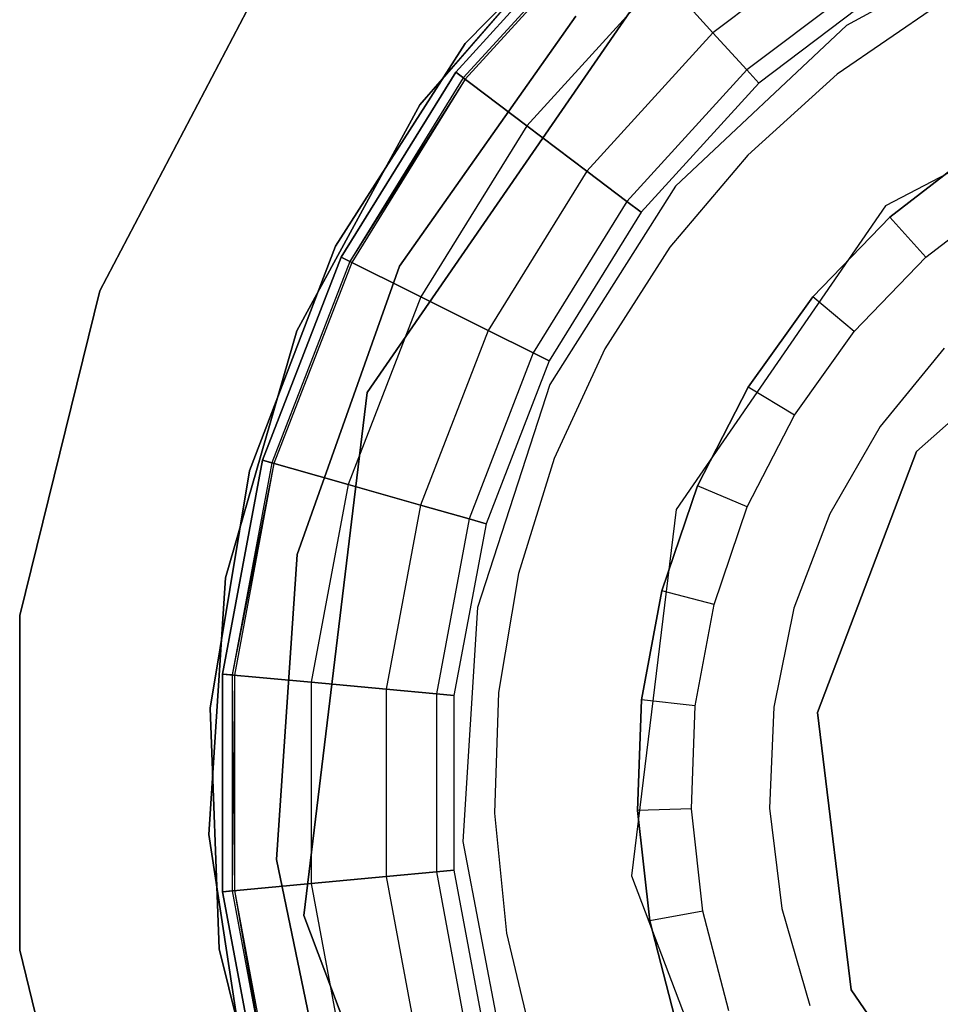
# Model space of a CAD drawing. Extents: x 0.3 to 7.1, y -3.38 to 3.38.
# Tile 205 of 256: x 3.07 to 3.49, y -0.1 to 0.35. Entities that reach past the tile are written whole.
import ezdxf

# ---------------------------------------------------------------- set-up
doc = ezdxf.new("R2010")
doc.units = 0
doc.header["$LTSCALE"] = 2.54
doc.layers.get('0').update_dxf_attribs({"linetype": 'CONTINUOUS'})

# ---------------------------------------------------------------- blocks, each defined once
blk = doc.blocks.new('SINGLES_AVVSTL_STL')
at = {"color": 0}
for p, q in [((3.27331, 0.33568, 54.83894), (3.34954, 0.41396, 54.83894)), ((3.34954, 0.41396, 54.63894), (3.27331, 0.33568, 54.63894)), ((3.34954, 0.41396, 54.63894), (3.27331, 0.33568, 54.63894)), ((3.27331, 0.33568, 54.83894), (3.34954, 0.41396, 54.83894)), ((3.27331, 0.33568, 20.47364), (3.34954, 0.41396, 20.47364)), ((3.34954, 0.41396, 20.27364), (3.27331, 0.33568, 20.27364)), ((3.34954, 0.41396, 20.27364), (3.27331, 0.33568, 20.27364)), ((3.27331, 0.33568, 20.47364), (3.34954, 0.41396, 20.47364)), ((3.25266, 0.30788, 61.72336), (3.32922, 0.39605, 61.72336)), ((3.32922, 0.39605, 61.52336), (3.25266, 0.30788, 61.52336)), ((3.32922, 0.39605, 61.52336), (3.25266, 0.30788, 61.52336)), ((3.25266, 0.30788, 61.72336), (3.32922, 0.39605, 61.72336)), ((3.26896, 0.32271, 164.4), (3.33553, 0.39574, 164.4)), ((3.33553, 0.39574, 164.3), (3.26896, 0.32271, 164.3)), ((3.26896, 0.32271, 164.511), (3.33553, 0.39574, 164.511)), ((3.33553, 0.39574, 164.3), (3.26896, 0.32271, 164.3)), ((3.26896, 0.32271, 164.511), (3.33553, 0.39574, 164.511)), ((3.33553, 0.39574, 164.411), (3.26896, 0.32271, 164.411)), ((3.33553, 0.39574, 164.411), (3.26896, 0.32271, 164.411)), ((3.26896, 0.32271, 164.4), (3.33553, 0.39574, 164.4)), ((3.53985, 0.39516, 61.88777), (3.44649, 0.34384, 61.88777)), ((3.53985, 0.39516, 61.96777), (3.44649, 0.34384, 61.96777)), ((3.53985, 0.39516, 61.88777), (3.44649, 0.34384, 61.88777)), ((3.53985, 0.39516, 61.96777), (3.44649, 0.34384, 61.96777)), ((3.33843, 0.39256, 164.40894), (3.27239, 0.32012, 164.40894)), ((3.33843, 0.39256, 164.40894), (3.27239, 0.32012, 164.40894)), ((3.33915, 0.39178, 164.40427), (3.27324, 0.31948, 164.40427)), ((3.33915, 0.39178, 164.40427), (3.27324, 0.31948, 164.40427)), ((3.45367, 0.39187, 164.3309), (3.38579, 0.34061, 164.3309)), ((3.45367, 0.39187, 164.3309), (3.38579, 0.34061, 164.3309)), ((3.45367, 0.39187, 164.4801), (3.38579, 0.34061, 164.4801)), ((3.45367, 0.39187, 164.4801), (3.38579, 0.34061, 164.4801)), ((3.36474, 0.37426, 11.22336), (3.22879, 0.1773, 11.22336)), ((3.22879, 0.1773, 61.72336), (3.36474, 0.37426, 61.72336)), ((3.36474, 0.37426, 11.22336), (3.22879, 0.1773, 11.22336)), ((3.22879, 0.1773, 61.72336), (3.36474, 0.37426, 61.72336)), ((3.4657, 0.37242, 164.36512), (3.4012, 0.32371, 164.36512)), ((3.4657, 0.37242, 164.36512), (3.4012, 0.32371, 164.36512)), ((3.4657, 0.37242, 164.44587), (3.4012, 0.32371, 164.44587)), ((3.4657, 0.37242, 164.44587), (3.4012, 0.32371, 164.44587)), ((3.36273, 0.36591, 164.30803), (3.30118, 0.29838, 164.30803)), ((3.36273, 0.36591, 164.30803), (3.30118, 0.29838, 164.30803)), ((3.36273, 0.36591, 164.50297), (3.30118, 0.29838, 164.50297)), ((3.36273, 0.36591, 164.50297), (3.30118, 0.29838, 164.50297)), ((3.38579, 0.34061, 164.3309), (3.36273, 0.36591, 164.30803)), ((3.38579, 0.34061, 164.3309), (3.36273, 0.36591, 164.30803)), ((3.36273, 0.36591, 164.50297), (3.38579, 0.34061, 164.4801)), ((3.36273, 0.36591, 164.50297), (3.38579, 0.34061, 164.4801)), ((3.46993, 0.3656, 164.40551), (3.40661, 0.31778, 164.40551)), ((3.46993, 0.3656, 164.40551), (3.40661, 0.31778, 164.40551)), ((3.17782, 0.35788, 164.411), (3.10724, 0.2234, 164.411)), ((3.10724, 0.2234, 164.511), (3.17782, 0.35788, 164.511)), ((3.10724, 0.2234, 164.511), (3.17782, 0.35788, 164.511)), ((3.17782, 0.35788, 164.411), (3.10724, 0.2234, 164.411)), ((3.48736, 0.35276, 61.92863), (3.4422, 0.32177, 61.92863)), ((3.48736, 0.35276, 61.92863), (3.4422, 0.32177, 61.92863)), ((3.48736, 0.35276, 61.78864), (3.4422, 0.32177, 61.78864)), ((3.48736, 0.35276, 61.78864), (3.4422, 0.32177, 61.78864)), ((3.24348, 0.23463, 18.5), (3.32357, 0.3481, 18.5)), ((3.32357, 0.3481, 18.35), (3.24348, 0.23463, 18.35)), ((3.32357, 0.3481, 18.35), (3.24348, 0.23463, 18.35)), ((3.24348, 0.23463, 18.5), (3.32357, 0.3481, 18.5)), ((3.38579, 0.34061, 164.3309), (3.32849, 0.27776, 164.3309)), ((3.38579, 0.34061, 164.3309), (3.32849, 0.27776, 164.3309)), ((3.38579, 0.34061, 164.4801), (3.32849, 0.27776, 164.4801)), ((3.38579, 0.34061, 164.4801), (3.32849, 0.27776, 164.4801)), ((3.44649, 0.34384, 61.88777), (3.36883, 0.27091, 61.88777)), ((3.44649, 0.34384, 61.96777), (3.36883, 0.27091, 61.96777)), ((3.44649, 0.34384, 61.88777), (3.36883, 0.27091, 61.88777)), ((3.44649, 0.34384, 61.96777), (3.36883, 0.27091, 61.96777)), ((3.4012, 0.32371, 164.36512), (3.38579, 0.34061, 164.3309)), ((3.4012, 0.32371, 164.36512), (3.38579, 0.34061, 164.3309)), ((3.38579, 0.34061, 164.4801), (3.4012, 0.32371, 164.44587)), ((3.38579, 0.34061, 164.4801), (3.4012, 0.32371, 164.44587)), ((3.44649, 0.34384, 61.96777), (3.44649, 0.34384, 61.88777)), ((3.44649, 0.34384, 61.96777), (3.44649, 0.34384, 61.88777)), ((3.61254, 0.33983, 11.22336), (3.46421, 0.26198, 11.22336)), ((3.61254, 0.33983, 61.72336), (3.46421, 0.26198, 61.72336)), ((3.61254, 0.33983, 11.22336), (3.46421, 0.26198, 11.22336)), ((3.61254, 0.33983, 61.72336), (3.46421, 0.26198, 61.72336)), ((3.2144, 0.24367, 54.83894), (3.27331, 0.33568, 54.83894)), ((3.27331, 0.33568, 54.63894), (3.2144, 0.24367, 54.63894)), ((3.27331, 0.33568, 54.63894), (3.2144, 0.24367, 54.63894)), ((3.2144, 0.24367, 54.83894), (3.27331, 0.33568, 54.83894)), ((3.2144, 0.24366, 20.47364), (3.27331, 0.33568, 20.47364)), ((3.27331, 0.33568, 20.27364), (3.2144, 0.24366, 20.27364)), ((3.27331, 0.33568, 20.27364), (3.2144, 0.24366, 20.27364)), ((3.2144, 0.24366, 20.47364), (3.27331, 0.33568, 20.47364)), ((3.27331, 0.33568, 54.63894), (3.27331, 0.33568, 54.83894)), ((3.27331, 0.33568, 54.63894), (3.27331, 0.33568, 54.83894)), ((3.27331, 0.33568, 20.27364), (3.27331, 0.33568, 20.47364)), ((3.27331, 0.33568, 20.27364), (3.27331, 0.33568, 20.47364)), ((3.21694, 0.2387, 164.4), (3.26896, 0.32271, 164.4)), ((3.26896, 0.32271, 164.3), (3.21694, 0.2387, 164.3)), ((3.21694, 0.2387, 164.511), (3.26896, 0.32271, 164.511)), ((3.26896, 0.32271, 164.3), (3.21694, 0.2387, 164.3)), ((3.21694, 0.2387, 164.511), (3.26896, 0.32271, 164.511)), ((3.26896, 0.32271, 164.411), (3.21694, 0.2387, 164.411)), ((3.26896, 0.32271, 164.411), (3.21694, 0.2387, 164.411)), ((3.21694, 0.2387, 164.4), (3.26896, 0.32271, 164.4)), ((3.30118, 0.29838, 164.30803), (3.26896, 0.32271, 164.3)), ((3.30118, 0.29838, 164.30803), (3.26896, 0.32271, 164.3)), ((3.26896, 0.32271, 164.511), (3.30118, 0.29838, 164.50297)), ((3.26896, 0.32271, 164.511), (3.30118, 0.29838, 164.50297)), ((3.27239, 0.32012, 164.40894), (3.26896, 0.32271, 164.411)), ((3.27239, 0.32012, 164.40894), (3.26896, 0.32271, 164.411)), ((3.26896, 0.32271, 164.4), (3.27324, 0.31948, 164.40427)), ((3.26896, 0.32271, 164.4), (3.27324, 0.31948, 164.40427)), ((3.4012, 0.32371, 164.36512), (3.34674, 0.26398, 164.36512)), ((3.4012, 0.32371, 164.36512), (3.34674, 0.26398, 164.36512)), ((3.4012, 0.32371, 164.44587), (3.34674, 0.26398, 164.44587)), ((3.4012, 0.32371, 164.44587), (3.34674, 0.26398, 164.44587)), ((3.40661, 0.31778, 164.40551), (3.4012, 0.32371, 164.36512)), ((3.40661, 0.31778, 164.40551), (3.4012, 0.32371, 164.36512)), ((3.4012, 0.32371, 164.44587), (3.40661, 0.31778, 164.40551)), ((3.4012, 0.32371, 164.44587), (3.40661, 0.31778, 164.40551)), ((3.27239, 0.32012, 164.40894), (3.22079, 0.23678, 164.40894)), ((3.27324, 0.31948, 164.40427), (3.22079, 0.23678, 164.40894)), ((3.27324, 0.31948, 164.40427), (3.22174, 0.23631, 164.40427)), ((3.27324, 0.31948, 164.40427), (3.22174, 0.23631, 164.40427)), ((3.27324, 0.31948, 164.40427), (3.27239, 0.32012, 164.40894)), ((3.40661, 0.31778, 164.40551), (3.35315, 0.25914, 164.40551)), ((3.40661, 0.31778, 164.40551), (3.35315, 0.25914, 164.40551)), ((3.4422, 0.32177, 61.92863), (3.40158, 0.28503, 61.92863)), ((3.4422, 0.32177, 61.92863), (3.40158, 0.28503, 61.92863)), ((3.4422, 0.32177, 61.78864), (3.40158, 0.28503, 61.78864)), ((3.4422, 0.32177, 61.78864), (3.40158, 0.28503, 61.78864)), ((3.4422, 0.32177, 61.92863), (3.4422, 0.32177, 61.78864)), ((3.4422, 0.32177, 61.92863), (3.4422, 0.32177, 61.78864)), ((3.19685, 0.20531, 61.72336), (3.25266, 0.30788, 61.72336)), ((3.25266, 0.30788, 61.52336), (3.19685, 0.20531, 61.52336)), ((3.25266, 0.30788, 61.52336), (3.19685, 0.20531, 61.52336)), ((3.19685, 0.20531, 61.72336), (3.25266, 0.30788, 61.72336)), ((3.25266, 0.30788, 61.52336), (3.25266, 0.30788, 61.72336)), ((3.25266, 0.30788, 61.52336), (3.25266, 0.30788, 61.72336)), ((3.30118, 0.29838, 164.30803), (3.25308, 0.2207, 164.30803)), ((3.30118, 0.29838, 164.30803), (3.25308, 0.2207, 164.30803)), ((3.30118, 0.29838, 164.50297), (3.25308, 0.2207, 164.50297)), ((3.30118, 0.29838, 164.50297), (3.25308, 0.2207, 164.50297)), ((3.32849, 0.27776, 164.3309), (3.30118, 0.29838, 164.30803)), ((3.32849, 0.27776, 164.3309), (3.30118, 0.29838, 164.30803)), ((3.30118, 0.29838, 164.50297), (3.32849, 0.27776, 164.4801)), ((3.30118, 0.29838, 164.50297), (3.32849, 0.27776, 164.4801)), ((3.50594, 0.28773, 61.30864), (3.46607, 0.25695, 61.30864)), ((3.46607, 0.25695, 61.78864), (3.50594, 0.28773, 61.78864)), ((3.46607, 0.25695, 61.78864), (3.50594, 0.28773, 61.78864)), ((3.50594, 0.28773, 61.30864), (3.46607, 0.25695, 61.30864)), ((3.40158, 0.28503, 61.92863), (3.36622, 0.2432, 61.92863)), ((3.40158, 0.28503, 61.92863), (3.36622, 0.2432, 61.92863)), ((3.40158, 0.28503, 61.78864), (3.36622, 0.2432, 61.78864)), ((3.40158, 0.28503, 61.78864), (3.36622, 0.2432, 61.78864)), ((3.40158, 0.28503, 61.92863), (3.40158, 0.28503, 61.78864)), ((3.40158, 0.28503, 61.92863), (3.40158, 0.28503, 61.78864)), ((3.32849, 0.27776, 164.3309), (3.28372, 0.20544, 164.3309)), ((3.32849, 0.27776, 164.3309), (3.28372, 0.20544, 164.3309)), ((3.32849, 0.27776, 164.4801), (3.28372, 0.20544, 164.4801)), ((3.32849, 0.27776, 164.4801), (3.28372, 0.20544, 164.4801)), ((3.34674, 0.26398, 164.36512), (3.32849, 0.27776, 164.3309)), ((3.34674, 0.26398, 164.36512), (3.32849, 0.27776, 164.3309)), ((3.32849, 0.27776, 164.4801), (3.34674, 0.26398, 164.44587)), ((3.32849, 0.27776, 164.4801), (3.34674, 0.26398, 164.44587)), ((3.36883, 0.27091, 61.88777), (3.31175, 0.18096, 61.88777)), ((3.36883, 0.27091, 61.96777), (3.31175, 0.18096, 61.96777)), ((3.36883, 0.27091, 61.88777), (3.31175, 0.18096, 61.88777)), ((3.36883, 0.27091, 61.96777), (3.31175, 0.18096, 61.96777)), ((3.36883, 0.27091, 61.96777), (3.36883, 0.27091, 61.88777)), ((3.36883, 0.27091, 61.96777), (3.36883, 0.27091, 61.88777)), ((3.34674, 0.26398, 164.36512), (3.30419, 0.19525, 164.36512)), ((3.34674, 0.26398, 164.36512), (3.30419, 0.19525, 164.36512)), ((3.34674, 0.26398, 164.44587), (3.30419, 0.19525, 164.44587)), ((3.34674, 0.26398, 164.44587), (3.30419, 0.19525, 164.44587)), ((3.35315, 0.25914, 164.40551), (3.34674, 0.26398, 164.36512)), ((3.35315, 0.25914, 164.40551), (3.34674, 0.26398, 164.36512)), ((3.34674, 0.26398, 164.44587), (3.35315, 0.25914, 164.40551)), ((3.34674, 0.26398, 164.44587), (3.35315, 0.25914, 164.40551)), ((3.48246, 0.23866, 61.10864), (3.51949, 0.26725, 61.10864)), ((3.48246, 0.23866, 61.10864), (3.51949, 0.26725, 61.10864)), ((3.46421, 0.26198, 11.22336), (3.36904, 0.12411, 11.22336)), ((3.46421, 0.26198, 61.72336), (3.36904, 0.12411, 61.72336)), ((3.46421, 0.26198, 11.22336), (3.36904, 0.12411, 11.22336)), ((3.46421, 0.26198, 61.72336), (3.36904, 0.12411, 61.72336)), ((3.46421, 0.26198, 61.72336), (3.46421, 0.26198, 11.22336)), ((3.46421, 0.26198, 61.72336), (3.46421, 0.26198, 11.22336)), ((3.35315, 0.25914, 164.40551), (3.31138, 0.19167, 164.40551)), ((3.35315, 0.25914, 164.40551), (3.31138, 0.19167, 164.40551)), ((3.46607, 0.25695, 61.30864), (3.43111, 0.22069, 61.30864)), ((3.43111, 0.22069, 61.78864), (3.46607, 0.25695, 61.78864)), ((3.43111, 0.22069, 61.78864), (3.46607, 0.25695, 61.78864)), ((3.46607, 0.25695, 61.30864), (3.43111, 0.22069, 61.30864)), ((3.46607, 0.25695, 61.30864), (3.46607, 0.25695, 61.78864)), ((3.46607, 0.25695, 61.30864), (3.46607, 0.25695, 61.78864)), ((3.48246, 0.23866, 61.10864), (3.46607, 0.25695, 61.30864)), ((3.48246, 0.23866, 61.10864), (3.46607, 0.25695, 61.30864)), ((3.17521, 0.14167, 54.83894), (3.2144, 0.24367, 54.83894)), ((3.2144, 0.24367, 54.63894), (3.17521, 0.14167, 54.63894)), ((3.2144, 0.24367, 54.63894), (3.17521, 0.14167, 54.63894)), ((3.17521, 0.14167, 54.83894), (3.2144, 0.24367, 54.83894)), ((3.17521, 0.14167, 20.47364), (3.2144, 0.24366, 20.47364)), ((3.2144, 0.24366, 20.27364), (3.17521, 0.14167, 20.27364)), ((3.2144, 0.24366, 20.27364), (3.17521, 0.14167, 20.27364)), ((3.17521, 0.14167, 20.47364), (3.2144, 0.24366, 20.47364)), ((3.2144, 0.24367, 54.63894), (3.2144, 0.24367, 54.83894)), ((3.2144, 0.24367, 54.63894), (3.2144, 0.24367, 54.83894)), ((3.2144, 0.24366, 20.27364), (3.2144, 0.24366, 20.47364)), ((3.2144, 0.24366, 20.27364), (3.2144, 0.24366, 20.47364)), ((3.36622, 0.2432, 61.92863), (3.33675, 0.19704, 61.92863)), ((3.36622, 0.2432, 61.92863), (3.33675, 0.19704, 61.92863)), ((3.36622, 0.2432, 61.78864), (3.33675, 0.19704, 61.78864)), ((3.36622, 0.2432, 61.78864), (3.33675, 0.19704, 61.78864)), ((3.36622, 0.2432, 61.92863), (3.36622, 0.2432, 61.78864)), ((3.36622, 0.2432, 61.92863), (3.36622, 0.2432, 61.78864)), ((3.18124, 0.14655, 164.4), (3.21694, 0.2387, 164.4)), ((3.21694, 0.2387, 164.3), (3.18124, 0.14655, 164.3)), ((3.18124, 0.14655, 164.511), (3.21694, 0.2387, 164.511)), ((3.21694, 0.2387, 164.3), (3.18124, 0.14655, 164.3)), ((3.18124, 0.14655, 164.511), (3.21694, 0.2387, 164.511)), ((3.21694, 0.2387, 164.411), (3.18124, 0.14655, 164.411)), ((3.21694, 0.2387, 164.411), (3.18124, 0.14655, 164.411)), ((3.18124, 0.14655, 164.4), (3.21694, 0.2387, 164.4)), ((3.25308, 0.2207, 164.30803), (3.21694, 0.2387, 164.3)), ((3.25308, 0.2207, 164.30803), (3.21694, 0.2387, 164.3)), ((3.21694, 0.2387, 164.511), (3.25308, 0.2207, 164.50297)), ((3.21694, 0.2387, 164.511), (3.25308, 0.2207, 164.50297)), ((3.22079, 0.23678, 164.40894), (3.21694, 0.2387, 164.411)), ((3.22079, 0.23678, 164.40894), (3.21694, 0.2387, 164.411)), ((3.21694, 0.2387, 164.4), (3.22174, 0.23631, 164.40427)), ((3.21694, 0.2387, 164.4), (3.22174, 0.23631, 164.40427)), ((3.44999, 0.20498, 61.10864), (3.48246, 0.23866, 61.10864)), ((3.44999, 0.20498, 61.10864), (3.48246, 0.23866, 61.10864)), ((3.22079, 0.23678, 164.40894), (3.18538, 0.14537, 164.40894)), ((3.22079, 0.23678, 164.40894), (3.18538, 0.14537, 164.40894)), ((3.22174, 0.23631, 164.40427), (3.1864, 0.14508, 164.40427)), ((3.22174, 0.23631, 164.40427), (3.1864, 0.14508, 164.40427)), ((3.19697, 0.10376, 18.5), (3.24348, 0.23463, 18.5)), ((3.24348, 0.23463, 18.35), (3.19697, 0.10376, 18.35)), ((3.24348, 0.23463, 18.35), (3.19697, 0.10376, 18.35)), ((3.19697, 0.10376, 18.5), (3.24348, 0.23463, 18.5)), ((3.22174, 0.23631, 164.40427), (3.22079, 0.23678, 164.40894)), ((3.22174, 0.23631, 164.40427), (3.22079, 0.23678, 164.40894)), ((3.24348, 0.23463, 18.35), (3.24348, 0.23463, 18.5)), ((3.24348, 0.23463, 18.35), (3.24348, 0.23463, 18.5)), ((3.47821, 0.15054, 168.97178), (3.57315, 0.23465, 168.97178)), ((3.57315, 0.23465, 43.87177), (3.47821, 0.15054, 43.87177)), ((3.47821, 0.15054, 168.97178), (3.57315, 0.23465, 168.97178)), ((3.57315, 0.23465, 43.87177), (3.47821, 0.15054, 43.87177)), ((3.10724, 0.2234, 164.411), (3.07089, 0.07594, 164.411)), ((3.07089, 0.07594, 164.511), (3.10724, 0.2234, 164.511)), ((3.07089, 0.07594, 164.511), (3.10724, 0.2234, 164.511)), ((3.10724, 0.2234, 164.411), (3.07089, 0.07594, 164.411)), ((3.10724, 0.2234, 164.411), (3.10724, 0.2234, 164.511)), ((3.10724, 0.2234, 164.411), (3.10724, 0.2234, 164.511)), ((3.25308, 0.2207, 164.30803), (3.22007, 0.1355, 164.30803)), ((3.25308, 0.2207, 164.30803), (3.22007, 0.1355, 164.30803)), ((3.25308, 0.2207, 164.50297), (3.22007, 0.1355, 164.50297)), ((3.25308, 0.2207, 164.50297), (3.22007, 0.1355, 164.50297)), ((3.28372, 0.20544, 164.3309), (3.25308, 0.2207, 164.30803)), ((3.28372, 0.20544, 164.3309), (3.25308, 0.2207, 164.30803)), ((3.25308, 0.2207, 164.50297), (3.28372, 0.20544, 164.4801)), ((3.25308, 0.2207, 164.50297), (3.28372, 0.20544, 164.4801)), ((3.43111, 0.22069, 61.30864), (3.40181, 0.17972, 61.30864)), ((3.40181, 0.17972, 61.78864), (3.43111, 0.22069, 61.78864)), ((3.40181, 0.17972, 61.78864), (3.43111, 0.22069, 61.78864)), ((3.43111, 0.22069, 61.30864), (3.40181, 0.17972, 61.30864)), ((3.43111, 0.22069, 61.30864), (3.43111, 0.22069, 61.78864)), ((3.43111, 0.22069, 61.30864), (3.43111, 0.22069, 61.78864)), ((3.44999, 0.20498, 61.10864), (3.43111, 0.22069, 61.30864)), ((3.44999, 0.20498, 61.10864), (3.43111, 0.22069, 61.30864)), ((3.16439, 0.09314, 61.72336), (3.19685, 0.20531, 61.72336)), ((3.19685, 0.20531, 61.52336), (3.16439, 0.09314, 61.52336)), ((3.19685, 0.20531, 61.52336), (3.16439, 0.09314, 61.52336)), ((3.16439, 0.09314, 61.72336), (3.19685, 0.20531, 61.72336)), ((3.19685, 0.20531, 61.52336), (3.19685, 0.20531, 61.72336)), ((3.19685, 0.20531, 61.52336), (3.19685, 0.20531, 61.72336)), ((3.28372, 0.20544, 164.3309), (3.25299, 0.12613, 164.3309)), ((3.28372, 0.20544, 164.3309), (3.25299, 0.12613, 164.3309)), ((3.28372, 0.20544, 164.4801), (3.25299, 0.12613, 164.4801)), ((3.28372, 0.20544, 164.4801), (3.25299, 0.12613, 164.4801)), ((3.30419, 0.19525, 164.36512), (3.28372, 0.20544, 164.3309)), ((3.30419, 0.19525, 164.36512), (3.28372, 0.20544, 164.3309)), ((3.28372, 0.20544, 164.4801), (3.30419, 0.19525, 164.44587)), ((3.28372, 0.20544, 164.4801), (3.30419, 0.19525, 164.44587)), ((3.42277, 0.16693, 61.10864), (3.44999, 0.20498, 61.10864)), ((3.42277, 0.16693, 61.10864), (3.44999, 0.20498, 61.10864)), ((3.33675, 0.19704, 61.92863), (3.31369, 0.14736, 61.92863)), ((3.33675, 0.19704, 61.92863), (3.31369, 0.14736, 61.92863)), ((3.33675, 0.19704, 61.78864), (3.31369, 0.14736, 61.78864)), ((3.33675, 0.19704, 61.78864), (3.31369, 0.14736, 61.78864)), ((3.33675, 0.19704, 61.92863), (3.33675, 0.19704, 61.78864)), ((3.33675, 0.19704, 61.92863), (3.33675, 0.19704, 61.78864)), ((3.49076, 0.19743, 61.10864), (3.46175, 0.1619, 61.10864)), ((3.49076, 0.19743, 61.10864), (3.46175, 0.1619, 61.10864)), ((3.49076, 0.19743, 61.92863), (3.46175, 0.1619, 61.92863)), ((3.49076, 0.19743, 61.92863), (3.46175, 0.1619, 61.92863)), ((3.30419, 0.19525, 164.36512), (3.27499, 0.11988, 164.36512)), ((3.30419, 0.19525, 164.36512), (3.27499, 0.11988, 164.36512)), ((3.30419, 0.19525, 164.44587), (3.27499, 0.11988, 164.44587)), ((3.30419, 0.19525, 164.44587), (3.27499, 0.11988, 164.44587)), ((3.31138, 0.19167, 164.40551), (3.30419, 0.19525, 164.36512)), ((3.31138, 0.19167, 164.40551), (3.30419, 0.19525, 164.36512)), ((3.30419, 0.19525, 164.44587), (3.31138, 0.19167, 164.40551)), ((3.30419, 0.19525, 164.44587), (3.31138, 0.19167, 164.40551)), ((3.31138, 0.19167, 164.40551), (3.28271, 0.11768, 164.40551)), ((3.31138, 0.19167, 164.40551), (3.28271, 0.11768, 164.40551)), ((3.31175, 0.18096, 61.88777), (3.27883, 0.07964, 61.88777)), ((3.31175, 0.18096, 61.96777), (3.27883, 0.07964, 61.96777)), ((3.31175, 0.18096, 61.88777), (3.27883, 0.07964, 61.88777)), ((3.31175, 0.18096, 61.96777), (3.27883, 0.07964, 61.96777)), ((3.31175, 0.18096, 61.96777), (3.31175, 0.18096, 61.88777)), ((3.31175, 0.18096, 61.96777), (3.31175, 0.18096, 61.88777)), ((3.40181, 0.17972, 61.30864), (3.37878, 0.13493, 61.30864)), ((3.37878, 0.13493, 61.78864), (3.40181, 0.17972, 61.78864)), ((3.37878, 0.13493, 61.78864), (3.40181, 0.17972, 61.78864)), ((3.40181, 0.17972, 61.30864), (3.37878, 0.13493, 61.30864)), ((3.40181, 0.17972, 61.30864), (3.40181, 0.17972, 61.78864)), ((3.40181, 0.17972, 61.30864), (3.40181, 0.17972, 61.78864)), ((3.42277, 0.16693, 61.10864), (3.40181, 0.17972, 61.30864)), ((3.42277, 0.16693, 61.10864), (3.40181, 0.17972, 61.30864)), ((3.22879, 0.1773, 11.22336), (3.19994, -0.06027, 11.22336)), ((3.19994, -0.06027, 61.72336), (3.22879, 0.1773, 61.72336)), ((3.22879, 0.1773, 11.22336), (3.19994, -0.06027, 11.22336)), ((3.19994, -0.06027, 61.72336), (3.22879, 0.1773, 61.72336)), ((3.22879, 0.1773, 11.22336), (3.22879, 0.1773, 61.72336)), ((3.22879, 0.1773, 11.22336), (3.22879, 0.1773, 61.72336)), ((3.40138, 0.12533, 61.10864), (3.42277, 0.16693, 61.10864)), ((3.40138, 0.12533, 61.10864), (3.42277, 0.16693, 61.10864)), ((3.46175, 0.1619, 61.10864), (3.43881, 0.12218, 61.10864)), ((3.46175, 0.1619, 61.10864), (3.43881, 0.12218, 61.10864)), ((3.46175, 0.1619, 61.92863), (3.43881, 0.12218, 61.92863)), ((3.46175, 0.1619, 61.92863), (3.43881, 0.12218, 61.92863)), ((3.46175, 0.1619, 61.10864), (3.46175, 0.1619, 61.92863)), ((3.46175, 0.1619, 61.10864), (3.46175, 0.1619, 61.92863)), ((3.43323, 0.03195, 168.97178), (3.47821, 0.15054, 168.97178)), ((3.47821, 0.15054, 43.87177), (3.43323, 0.03195, 43.87177)), ((3.43323, 0.03195, 168.97178), (3.47821, 0.15054, 168.97178)), ((3.47821, 0.15054, 43.87177), (3.43323, 0.03195, 43.87177)), ((3.47821, 0.15054, 168.97178), (3.47821, 0.15054, 43.87177)), ((3.47821, 0.15054, 168.97178), (3.47821, 0.15054, 43.87177)), ((3.16308, 0.04941, 164.4), (3.18124, 0.14655, 164.4)), ((3.18124, 0.14655, 164.3), (3.16308, 0.04941, 164.3)), ((3.16308, 0.04941, 164.511), (3.18124, 0.14655, 164.511)), ((3.18124, 0.14655, 164.3), (3.16308, 0.04941, 164.3)), ((3.16308, 0.04941, 164.511), (3.18124, 0.14655, 164.511)), ((3.18124, 0.14655, 164.411), (3.16308, 0.04941, 164.411)), ((3.18124, 0.14655, 164.411), (3.16308, 0.04941, 164.411)), ((3.16308, 0.04941, 164.4), (3.18124, 0.14655, 164.4)), ((3.18538, 0.14537, 164.40894), (3.16736, 0.04902, 164.40894)), ((3.1864, 0.14508, 164.40427), (3.16736, 0.04902, 164.40894)), ((3.1864, 0.14508, 164.40427), (3.16842, 0.04892, 164.40427)), ((3.1864, 0.14508, 164.40427), (3.16842, 0.04892, 164.40427)), ((3.22007, 0.1355, 164.30803), (3.18124, 0.14655, 164.3)), ((3.22007, 0.1355, 164.30803), (3.18124, 0.14655, 164.3)), ((3.18124, 0.14655, 164.511), (3.22007, 0.1355, 164.50297)), ((3.18124, 0.14655, 164.511), (3.22007, 0.1355, 164.50297)), ((3.18538, 0.14537, 164.40894), (3.18124, 0.14655, 164.411)), ((3.18538, 0.14537, 164.40894), (3.18124, 0.14655, 164.411)), ((3.18124, 0.14655, 164.4), (3.1864, 0.14508, 164.40427)), ((3.18124, 0.14655, 164.4), (3.1864, 0.14508, 164.40427)), ((3.1864, 0.14508, 164.40427), (3.18538, 0.14537, 164.40894)), ((3.31369, 0.14736, 61.92863), (3.29747, 0.09505, 61.92863)), ((3.31369, 0.14736, 61.92863), (3.29747, 0.09505, 61.92863)), ((3.31369, 0.14736, 61.78864), (3.29747, 0.09505, 61.78864)), ((3.31369, 0.14736, 61.78864), (3.29747, 0.09505, 61.78864)), ((3.31369, 0.14736, 61.92863), (3.31369, 0.14736, 61.78864)), ((3.31369, 0.14736, 61.92863), (3.31369, 0.14736, 61.78864)), ((3.15736, 0.03388, 54.83894), (3.17521, 0.14167, 54.83894)), ((3.17521, 0.14167, 54.63894), (3.15736, 0.03388, 54.63894)), ((3.17521, 0.14167, 54.63894), (3.15736, 0.03388, 54.63894)), ((3.15736, 0.03388, 54.83894), (3.17521, 0.14167, 54.83894)), ((3.15736, 0.03388, 20.47364), (3.17521, 0.14167, 20.47364)), ((3.17521, 0.14167, 20.27364), (3.15736, 0.03388, 20.27364)), ((3.17521, 0.14167, 20.27364), (3.15736, 0.03388, 20.27364)), ((3.15736, 0.03388, 20.47364), (3.17521, 0.14167, 20.47364)), ((3.17521, 0.14167, 54.63894), (3.17521, 0.14167, 54.83894)), ((3.17521, 0.14167, 54.63894), (3.17521, 0.14167, 54.83894)), ((3.17521, 0.14167, 20.27364), (3.17521, 0.14167, 20.47364)), ((3.17521, 0.14167, 20.27364), (3.17521, 0.14167, 20.47364)), ((3.22007, 0.1355, 164.30803), (3.20328, 0.04569, 164.30803)), ((3.22007, 0.1355, 164.30803), (3.20328, 0.04569, 164.30803)), ((3.22007, 0.1355, 164.50297), (3.20328, 0.04569, 164.50297)), ((3.22007, 0.1355, 164.50297), (3.20328, 0.04569, 164.50297)), ((3.25299, 0.12613, 164.3309), (3.22007, 0.1355, 164.30803)), ((3.25299, 0.12613, 164.3309), (3.22007, 0.1355, 164.30803)), ((3.22007, 0.1355, 164.50297), (3.25299, 0.12613, 164.4801)), ((3.22007, 0.1355, 164.50297), (3.25299, 0.12613, 164.4801)), ((3.37878, 0.13493, 61.30864), (3.36252, 0.08726, 61.30864)), ((3.36252, 0.08726, 61.78864), (3.37878, 0.13493, 61.78864)), ((3.36252, 0.08726, 61.78864), (3.37878, 0.13493, 61.78864)), ((3.37878, 0.13493, 61.30864), (3.36252, 0.08726, 61.30864)), ((3.37878, 0.13493, 61.30864), (3.37878, 0.13493, 61.78864)), ((3.37878, 0.13493, 61.30864), (3.37878, 0.13493, 61.78864)), ((3.40138, 0.12533, 61.10864), (3.37878, 0.13493, 61.30864)), ((3.40138, 0.12533, 61.10864), (3.37878, 0.13493, 61.30864)), ((3.25299, 0.12613, 164.3309), (3.23736, 0.04253, 164.3309)), ((3.25299, 0.12613, 164.3309), (3.23736, 0.04253, 164.3309)), ((3.25299, 0.12613, 164.4801), (3.23736, 0.04253, 164.4801)), ((3.25299, 0.12613, 164.4801), (3.23736, 0.04253, 164.4801)), ((3.27499, 0.11988, 164.36512), (3.25299, 0.12613, 164.3309)), ((3.27499, 0.11988, 164.36512), (3.25299, 0.12613, 164.3309)), ((3.25299, 0.12613, 164.4801), (3.27499, 0.11988, 164.44587)), ((3.25299, 0.12613, 164.4801), (3.27499, 0.11988, 164.44587)), ((3.38627, 0.08105, 61.10864), (3.40138, 0.12533, 61.10864)), ((3.38627, 0.08105, 61.10864), (3.40138, 0.12533, 61.10864)), ((3.36904, 0.12411, 11.22336), (3.34885, -0.04219, 11.22336)), ((3.36904, 0.12411, 61.72336), (3.34885, -0.04219, 61.72336)), ((3.36904, 0.12411, 11.22336), (3.34885, -0.04219, 11.22336)), ((3.36904, 0.12411, 61.72336), (3.34885, -0.04219, 61.72336)), ((3.36904, 0.12411, 61.72336), (3.36904, 0.12411, 11.22336)), ((3.36904, 0.12411, 61.72336), (3.36904, 0.12411, 11.22336)), ((3.43881, 0.12218, 61.10864), (3.42255, 0.07929, 61.10864)), ((3.43881, 0.12218, 61.10864), (3.42255, 0.07929, 61.10864)), ((3.43881, 0.12218, 61.92863), (3.42255, 0.07929, 61.92863)), ((3.43881, 0.12218, 61.92863), (3.42255, 0.07929, 61.92863)), ((3.43881, 0.12218, 61.10864), (3.43881, 0.12218, 61.92863)), ((3.43881, 0.12218, 61.10864), (3.43881, 0.12218, 61.92863)), ((3.27499, 0.11988, 164.36512), (3.26014, 0.04042, 164.36512)), ((3.27499, 0.11988, 164.36512), (3.26014, 0.04042, 164.36512)), ((3.27499, 0.11988, 164.44587), (3.26014, 0.04042, 164.44587)), ((3.27499, 0.11988, 164.44587), (3.26014, 0.04042, 164.44587)), ((3.28271, 0.11768, 164.40551), (3.26813, 0.03968, 164.40551)), ((3.28271, 0.11768, 164.40551), (3.26813, 0.03968, 164.40551)), ((3.28271, 0.11768, 164.40551), (3.27499, 0.11988, 164.36512)), ((3.28271, 0.11768, 164.40551), (3.27499, 0.11988, 164.36512)), ((3.27499, 0.11988, 164.44587), (3.28271, 0.11768, 164.40551)), ((3.27499, 0.11988, 164.44587), (3.28271, 0.11768, 164.40551)), ((3.18749, -0.0348, 18.5), (3.19697, 0.10376, 18.5)), ((3.19697, 0.10376, 18.35), (3.18749, -0.0348, 18.35)), ((3.19697, 0.10376, 18.35), (3.18749, -0.0348, 18.35)), ((3.18749, -0.0348, 18.5), (3.19697, 0.10376, 18.5)), ((3.19697, 0.10376, 18.35), (3.19697, 0.10376, 18.5)), ((3.19697, 0.10376, 18.35), (3.19697, 0.10376, 18.5)), ((3.29747, 0.09505, 61.92863), (3.28836, 0.04104, 61.92863)), ((3.29747, 0.09505, 61.92863), (3.28836, 0.04104, 61.92863)), ((3.29747, 0.09505, 61.78864), (3.28836, 0.04104, 61.78864)), ((3.29747, 0.09505, 61.78864), (3.28836, 0.04104, 61.78864)), ((3.29747, 0.09505, 61.92863), (3.29747, 0.09505, 61.78864)), ((3.29747, 0.09505, 61.92863), (3.29747, 0.09505, 61.78864)), ((3.1568, -0.02338, 61.72336), (3.16439, 0.09314, 61.72336)), ((3.16439, 0.09314, 61.52336), (3.1568, -0.02338, 61.52336)), ((3.16439, 0.09314, 61.52336), (3.1568, -0.02338, 61.52336)), ((3.1568, -0.02338, 61.72336), (3.16439, 0.09314, 61.72336)), ((3.16439, 0.09314, 61.52336), (3.16439, 0.09314, 61.72336)), ((3.16439, 0.09314, 61.52336), (3.16439, 0.09314, 61.72336)), ((3.36252, 0.08726, 61.30864), (3.35337, 0.03773, 61.30864)), ((3.35337, 0.03773, 61.78864), (3.36252, 0.08726, 61.78864)), ((3.35337, 0.03773, 61.78864), (3.36252, 0.08726, 61.78864)), ((3.36252, 0.08726, 61.30864), (3.35337, 0.03773, 61.30864)), ((3.36252, 0.08726, 61.30864), (3.36252, 0.08726, 61.78864)), ((3.36252, 0.08726, 61.30864), (3.36252, 0.08726, 61.78864)), ((3.38627, 0.08105, 61.10864), (3.36252, 0.08726, 61.30864)), ((3.38627, 0.08105, 61.10864), (3.36252, 0.08726, 61.30864)), ((3.37778, 0.03505, 61.10864), (3.38627, 0.08105, 61.10864)), ((3.37778, 0.03505, 61.10864), (3.38627, 0.08105, 61.10864)), ((3.27883, 0.07964, 61.88777), (3.27214, -0.02668, 61.88777)), ((3.27883, 0.07964, 61.96777), (3.27214, -0.02668, 61.96777)), ((3.27883, 0.07964, 61.88777), (3.27214, -0.02668, 61.88777)), ((3.27883, 0.07964, 61.96777), (3.27214, -0.02668, 61.96777)), ((3.27883, 0.07964, 61.96777), (3.27883, 0.07964, 61.88777)), ((3.27883, 0.07964, 61.96777), (3.27883, 0.07964, 61.88777)), ((3.42255, 0.07929, 61.10864), (3.41338, 0.03435, 61.10864)), ((3.42255, 0.07929, 61.10864), (3.41338, 0.03435, 61.10864)), ((3.42255, 0.07929, 61.92863), (3.41338, 0.03435, 61.92863)), ((3.42255, 0.07929, 61.92863), (3.41338, 0.03435, 61.92863)), ((3.42255, 0.07929, 61.10864), (3.42255, 0.07929, 61.92863)), ((3.42255, 0.07929, 61.10864), (3.42255, 0.07929, 61.92863)), ((3.07089, 0.07594, 164.411), (3.07089, 0.07594, 164.511)), ((3.07089, 0.07594, 164.411), (3.07089, -0.07593, 164.411)), ((3.07089, -0.07593, 164.511), (3.07089, 0.07594, 164.511)), ((3.07089, 0.07594, 164.411), (3.07089, 0.07594, 164.511)), ((3.07089, -0.07593, 164.511), (3.07089, 0.07594, 164.511)), ((3.07089, 0.07594, 164.411), (3.07089, -0.07593, 164.411)), ((3.16308, -0.04941, 164.4), (3.16308, 0.04941, 164.4)), ((3.16308, 0.04941, 164.3), (3.16308, -0.04941, 164.3)), ((3.16308, -0.04941, 164.511), (3.16308, 0.04941, 164.511)), ((3.20328, 0.04569, 164.30803), (3.16308, 0.04941, 164.3)), ((3.16308, 0.04941, 164.3), (3.16308, -0.04941, 164.3)), ((3.20328, 0.04569, 164.30803), (3.16308, 0.04941, 164.3)), ((3.16308, 0.04941, 164.511), (3.20328, 0.04569, 164.50297)), ((3.16308, -0.04941, 164.511), (3.16308, 0.04941, 164.511)), ((3.16308, 0.04941, 164.511), (3.20328, 0.04569, 164.50297)), ((3.16308, 0.04941, 164.411), (3.16308, -0.04941, 164.411)), ((3.16736, 0.04902, 164.40894), (3.16308, 0.04941, 164.411)), ((3.16736, 0.04902, 164.40894), (3.16308, 0.04941, 164.411)), ((3.16308, 0.04941, 164.411), (3.16308, -0.04941, 164.411)), ((3.16308, 0.04941, 164.4), (3.16842, 0.04892, 164.40427)), ((3.16308, 0.04941, 164.4), (3.16842, 0.04892, 164.40427)), ((3.16308, -0.04941, 164.4), (3.16308, 0.04941, 164.4)), ((3.16736, 0.04902, 164.40894), (3.16736, -0.04901, 164.40894)), ((3.16842, 0.04892, 164.40427), (3.16736, 0.04902, 164.40894)), ((3.16842, 0.04892, 164.40427), (3.16736, -0.04901, 164.40894)), ((3.16842, 0.04892, 164.40427), (3.16842, -0.04891, 164.40427)), ((3.16842, 0.04892, 164.40427), (3.16842, -0.04891, 164.40427)), ((3.20328, 0.04569, 164.30803), (3.20328, -0.04568, 164.30803)), ((3.23736, 0.04253, 164.3309), (3.20328, 0.04569, 164.30803)), ((3.20328, 0.04569, 164.30803), (3.20328, -0.04568, 164.30803)), ((3.23736, 0.04253, 164.3309), (3.20328, 0.04569, 164.30803)), ((3.20328, 0.04569, 164.50297), (3.23736, 0.04253, 164.4801)), ((3.20328, 0.04569, 164.50297), (3.20328, -0.04568, 164.50297)), ((3.20328, 0.04569, 164.50297), (3.23736, 0.04253, 164.4801)), ((3.20328, 0.04569, 164.50297), (3.20328, -0.04568, 164.50297)), ((3.23736, 0.04253, 164.3309), (3.23736, -0.04252, 164.3309)), ((3.26014, 0.04042, 164.36512), (3.23736, 0.04253, 164.3309)), ((3.23736, 0.04253, 164.3309), (3.23736, -0.04252, 164.3309)), ((3.26014, 0.04042, 164.36512), (3.23736, 0.04253, 164.3309)), ((3.23736, 0.04253, 164.4801), (3.26014, 0.04042, 164.44587)), ((3.23736, 0.04253, 164.4801), (3.23736, -0.04252, 164.4801)), ((3.23736, 0.04253, 164.4801), (3.26014, 0.04042, 164.44587)), ((3.23736, 0.04253, 164.4801), (3.23736, -0.04252, 164.4801)), ((3.26014, 0.04042, 164.36512), (3.26014, -0.04041, 164.36512)), ((3.26813, 0.03968, 164.40551), (3.26014, 0.04042, 164.36512)), ((3.26014, 0.04042, 164.36512), (3.26014, -0.04041, 164.36512)), ((3.26813, 0.03968, 164.40551), (3.26014, 0.04042, 164.36512)), ((3.26014, 0.04042, 164.44587), (3.26813, 0.03968, 164.40551)), ((3.26014, 0.04042, 164.44587), (3.26014, -0.04041, 164.44587)), ((3.26014, 0.04042, 164.44587), (3.26813, 0.03968, 164.40551)), ((3.26014, 0.04042, 164.44587), (3.26014, -0.04041, 164.44587)), ((3.28836, 0.04104, 61.92863), (3.28653, -0.0137, 61.92863)), ((3.28836, 0.04104, 61.92863), (3.28653, -0.0137, 61.92863)), ((3.28836, 0.04104, 61.78864), (3.28653, -0.0137, 61.78864)), ((3.28836, 0.04104, 61.78864), (3.28653, -0.0137, 61.78864)), ((3.28836, 0.04104, 61.92863), (3.28836, 0.04104, 61.78864)), ((3.28836, 0.04104, 61.92863), (3.28836, 0.04104, 61.78864)), ((3.26813, 0.03968, 164.40551), (3.26813, -0.03967, 164.40551)), ((3.26813, 0.03968, 164.40551), (3.26813, -0.03967, 164.40551)), ((3.35337, 0.03773, 61.30864), (3.35153, -0.0126, 61.30864)), ((3.35153, -0.0126, 61.78864), (3.35337, 0.03773, 61.78864)), ((3.35153, -0.0126, 61.78864), (3.35337, 0.03773, 61.78864)), ((3.35337, 0.03773, 61.30864), (3.35153, -0.0126, 61.30864)), ((3.35337, 0.03773, 61.30864), (3.35337, 0.03773, 61.78864)), ((3.35337, 0.03773, 61.30864), (3.35337, 0.03773, 61.78864)), ((3.37778, 0.03505, 61.10864), (3.35337, 0.03773, 61.30864)), ((3.37778, 0.03505, 61.10864), (3.35337, 0.03773, 61.30864)), ((3.16157, -0.0753, 54.83894), (3.15736, 0.03388, 54.83894)), ((3.15736, 0.03388, 54.63894), (3.16157, -0.0753, 54.63894)), ((3.15736, 0.03388, 54.63894), (3.16157, -0.0753, 54.63894)), ((3.15736, 0.03388, 54.63894), (3.15736, 0.03388, 54.83894)), ((3.16157, -0.0753, 54.83894), (3.15736, 0.03388, 54.83894)), ((3.15736, 0.03388, 54.63894), (3.15736, 0.03388, 54.83894)), ((3.16157, -0.0753, 20.47364), (3.15736, 0.03388, 20.47364)), ((3.15736, 0.03388, 20.27364), (3.16157, -0.0753, 20.27364)), ((3.15736, 0.03388, 20.27364), (3.16157, -0.0753, 20.27364)), ((3.15736, 0.03388, 20.27364), (3.15736, 0.03388, 20.47364)), ((3.16157, -0.0753, 20.47364), (3.15736, 0.03388, 20.47364)), ((3.15736, 0.03388, 20.27364), (3.15736, 0.03388, 20.47364)), ((3.37607, -0.0117, 61.10864), (3.37778, 0.03505, 61.10864)), ((3.37607, -0.0117, 61.10864), (3.37778, 0.03505, 61.10864)), ((3.41338, 0.03435, 61.10864), (3.41153, -0.01148, 61.10864)), ((3.41338, 0.03435, 61.10864), (3.41153, -0.01148, 61.10864)), ((3.41338, 0.03435, 61.92863), (3.41153, -0.01148, 61.92863)), ((3.41338, 0.03435, 61.92863), (3.41153, -0.01148, 61.92863)), ((3.41338, 0.03435, 61.10864), (3.41338, 0.03435, 61.92863)), ((3.41338, 0.03435, 61.10864), (3.41338, 0.03435, 61.92863)), ((3.44852, -0.09397, 168.97178), (3.43323, 0.03195, 168.97178)), ((3.43323, 0.03195, 168.97178), (3.43323, 0.03195, 43.87177)), ((3.43323, 0.03195, 43.87177), (3.44852, -0.09397, 43.87177)), ((3.43323, 0.03195, 168.97178), (3.43323, 0.03195, 43.87177)), ((3.44852, -0.09397, 168.97178), (3.43323, 0.03195, 168.97178)), ((3.43323, 0.03195, 43.87177), (3.44852, -0.09397, 43.87177)), ((3.37607, -0.0117, 61.10864), (3.35153, -0.0126, 61.30864)), ((3.37607, -0.0117, 61.10864), (3.35153, -0.0126, 61.30864)), ((3.35153, -0.0126, 61.30864), (3.35153, -0.0126, 61.78864)), ((3.35153, -0.0126, 61.30864), (3.35704, -0.06266, 61.30864)), ((3.35704, -0.06266, 61.78864), (3.35153, -0.0126, 61.78864)), ((3.35153, -0.0126, 61.30864), (3.35153, -0.0126, 61.78864)), ((3.35704, -0.06266, 61.78864), (3.35153, -0.0126, 61.78864)), ((3.35153, -0.0126, 61.30864), (3.35704, -0.06266, 61.30864)), ((3.38119, -0.0582, 61.10864), (3.37607, -0.0117, 61.10864)), ((3.38119, -0.0582, 61.10864), (3.37607, -0.0117, 61.10864)), ((3.41153, -0.01148, 61.10864), (3.41706, -0.05701, 61.10864)), ((3.41153, -0.01148, 61.10864), (3.41706, -0.05701, 61.10864)), ((3.41153, -0.01148, 61.10864), (3.41153, -0.01148, 61.92863)), ((3.41153, -0.01148, 61.92863), (3.41706, -0.05701, 61.92863)), ((3.41153, -0.01148, 61.10864), (3.41153, -0.01148, 61.92863)), ((3.41153, -0.01148, 61.92863), (3.41706, -0.05701, 61.92863)), ((3.28653, -0.0137, 61.92863), (3.29201, -0.0682, 61.92863)), ((3.28653, -0.0137, 61.92863), (3.29201, -0.0682, 61.92863)), ((3.28653, -0.0137, 61.92863), (3.28653, -0.0137, 61.78864)), ((3.28653, -0.0137, 61.78864), (3.29201, -0.0682, 61.78864)), ((3.28653, -0.0137, 61.92863), (3.28653, -0.0137, 61.78864)), ((3.28653, -0.0137, 61.78864), (3.29201, -0.0682, 61.78864)), ((3.17444, -0.13881, 61.72336), (3.1568, -0.02338, 61.72336)), ((3.1568, -0.02338, 61.52336), (3.17444, -0.13881, 61.52336)), ((3.1568, -0.02338, 61.52336), (3.17444, -0.13881, 61.52336)), ((3.1568, -0.02338, 61.52336), (3.1568, -0.02338, 61.72336)), ((3.17444, -0.13881, 61.72336), (3.1568, -0.02338, 61.72336)), ((3.1568, -0.02338, 61.52336), (3.1568, -0.02338, 61.72336)), ((3.27214, -0.02668, 61.88777), (3.2921, -0.13133, 61.88777)), ((3.27214, -0.02668, 61.96777), (3.27214, -0.02668, 61.88777)), ((3.27214, -0.02668, 61.96777), (3.27214, -0.02668, 61.88777)), ((3.27214, -0.02668, 61.96777), (3.2921, -0.13133, 61.96777)), ((3.27214, -0.02668, 61.88777), (3.2921, -0.13133, 61.88777)), ((3.27214, -0.02668, 61.96777), (3.2921, -0.13133, 61.96777)), ((3.21575, -0.17079, 18.5), (3.18749, -0.0348, 18.5)), ((3.18749, -0.0348, 18.35), (3.21575, -0.17079, 18.35)), ((3.18749, -0.0348, 18.35), (3.21575, -0.17079, 18.35)), ((3.18749, -0.0348, 18.35), (3.18749, -0.0348, 18.5)), ((3.21575, -0.17079, 18.5), (3.18749, -0.0348, 18.5)), ((3.18749, -0.0348, 18.35), (3.18749, -0.0348, 18.5)), ((3.26813, -0.03967, 164.40551), (3.26014, -0.04041, 164.36512)), ((3.26813, -0.03967, 164.40551), (3.26014, -0.04041, 164.36512)), ((3.26014, -0.04041, 164.44587), (3.26813, -0.03967, 164.40551)), ((3.26014, -0.04041, 164.44587), (3.26813, -0.03967, 164.40551)), ((3.26813, -0.03967, 164.40551), (3.28271, -0.11767, 164.40551)), ((3.26813, -0.03967, 164.40551), (3.28271, -0.11767, 164.40551)), ((3.23736, -0.04252, 164.3309), (3.20328, -0.04568, 164.30803)), ((3.23736, -0.04252, 164.3309), (3.20328, -0.04568, 164.30803)), ((3.20328, -0.04568, 164.50297), (3.23736, -0.04252, 164.4801)), ((3.20328, -0.04568, 164.50297), (3.23736, -0.04252, 164.4801)), ((3.26014, -0.04041, 164.36512), (3.23736, -0.04252, 164.3309)), ((3.26014, -0.04041, 164.36512), (3.23736, -0.04252, 164.3309)), ((3.23736, -0.04252, 164.4801), (3.26014, -0.04041, 164.44587)), ((3.23736, -0.04252, 164.4801), (3.26014, -0.04041, 164.44587)), ((3.23736, -0.04252, 164.3309), (3.25299, -0.12613, 164.3309)), ((3.23736, -0.04252, 164.3309), (3.25299, -0.12613, 164.3309)), ((3.23736, -0.04252, 164.4801), (3.25299, -0.12613, 164.4801)), ((3.23736, -0.04252, 164.4801), (3.25299, -0.12613, 164.4801)), ((3.26014, -0.04041, 164.36512), (3.27499, -0.11987, 164.36512)), ((3.26014, -0.04041, 164.36512), (3.27499, -0.11987, 164.36512)), ((3.26014, -0.04041, 164.44587), (3.27499, -0.11987, 164.44587)), ((3.26014, -0.04041, 164.44587), (3.27499, -0.11987, 164.44587)), ((3.34885, -0.04219, 11.22336), (3.40825, -0.19882, 11.22336)), ((3.34885, -0.04219, 61.72336), (3.34885, -0.04219, 11.22336)), ((3.34885, -0.04219, 61.72336), (3.34885, -0.04219, 11.22336)), ((3.34885, -0.04219, 61.72336), (3.40825, -0.19882, 61.72336)), ((3.34885, -0.04219, 11.22336), (3.40825, -0.19882, 11.22336)), ((3.34885, -0.04219, 61.72336), (3.40825, -0.19882, 61.72336)), ((3.20328, -0.04568, 164.30803), (3.16308, -0.04941, 164.3)), ((3.20328, -0.04568, 164.30803), (3.16308, -0.04941, 164.3)), ((3.16308, -0.04941, 164.511), (3.20328, -0.04568, 164.50297)), ((3.16308, -0.04941, 164.511), (3.20328, -0.04568, 164.50297)), ((3.16308, -0.04941, 164.4), (3.16842, -0.04891, 164.40427)), ((3.16308, -0.04941, 164.4), (3.16842, -0.04891, 164.40427)), ((3.16736, -0.04901, 164.40894), (3.16308, -0.04941, 164.411)), ((3.16736, -0.04901, 164.40894), (3.16308, -0.04941, 164.411)), ((3.16842, -0.04891, 164.40427), (3.16736, -0.04901, 164.40894)), ((3.16736, -0.04901, 164.40894), (3.18538, -0.14537, 164.40894)), ((3.16842, -0.04891, 164.40427), (3.18538, -0.14537, 164.40894)), ((3.16842, -0.04891, 164.40427), (3.1864, -0.14508, 164.40427)), ((3.16842, -0.04891, 164.40427), (3.1864, -0.14508, 164.40427)), ((3.20328, -0.04568, 164.30803), (3.22007, -0.13549, 164.30803)), ((3.20328, -0.04568, 164.30803), (3.22007, -0.13549, 164.30803)), ((3.20328, -0.04568, 164.50297), (3.22007, -0.13549, 164.50297)), ((3.20328, -0.04568, 164.50297), (3.22007, -0.13549, 164.50297)), ((3.18124, -0.14654, 164.4), (3.16308, -0.04941, 164.4)), ((3.16308, -0.04941, 164.3), (3.18124, -0.14654, 164.3)), ((3.18124, -0.14654, 164.511), (3.16308, -0.04941, 164.511)), ((3.16308, -0.04941, 164.3), (3.18124, -0.14654, 164.3)), ((3.18124, -0.14654, 164.511), (3.16308, -0.04941, 164.511)), ((3.16308, -0.04941, 164.411), (3.18124, -0.14654, 164.411)), ((3.16308, -0.04941, 164.411), (3.18124, -0.14654, 164.411)), ((3.18124, -0.14654, 164.4), (3.16308, -0.04941, 164.4)), ((3.41706, -0.05701, 61.10864), (3.42982, -0.10106, 61.10864)), ((3.41706, -0.05701, 61.10864), (3.42982, -0.10106, 61.10864)), ((3.41706, -0.05701, 61.10864), (3.41706, -0.05701, 61.92863)), ((3.41706, -0.05701, 61.92863), (3.42982, -0.10106, 61.92863)), ((3.41706, -0.05701, 61.10864), (3.41706, -0.05701, 61.92863)), ((3.41706, -0.05701, 61.92863), (3.42982, -0.10106, 61.92863)), ((3.19994, -0.06027, 11.22336), (3.19994, -0.06027, 61.72336)), ((3.19994, -0.06027, 11.22336), (3.28481, -0.28403, 11.22336)), ((3.28481, -0.28403, 61.72336), (3.19994, -0.06027, 61.72336)), ((3.19994, -0.06027, 11.22336), (3.19994, -0.06027, 61.72336)), ((3.19994, -0.06027, 11.22336), (3.28481, -0.28403, 11.22336)), ((3.28481, -0.28403, 61.72336), (3.19994, -0.06027, 61.72336)), ((3.38119, -0.0582, 61.10864), (3.35704, -0.06266, 61.30864)), ((3.38119, -0.0582, 61.10864), (3.35704, -0.06266, 61.30864)), ((3.39302, -0.10346, 61.10864), (3.38119, -0.0582, 61.10864)), ((3.39302, -0.10346, 61.10864), (3.38119, -0.0582, 61.10864)), ((3.35704, -0.06266, 61.30864), (3.35704, -0.06266, 61.78864)), ((3.35704, -0.06266, 61.30864), (3.36978, -0.11139, 61.30864)), ((3.36978, -0.11139, 61.78864), (3.35704, -0.06266, 61.78864)), ((3.35704, -0.06266, 61.30864), (3.35704, -0.06266, 61.78864)), ((3.36978, -0.11139, 61.78864), (3.35704, -0.06266, 61.78864)), ((3.35704, -0.06266, 61.30864), (3.36978, -0.11139, 61.30864)), ((3.29201, -0.0682, 61.92863), (3.30471, -0.12147, 61.92863)), ((3.29201, -0.0682, 61.92863), (3.30471, -0.12147, 61.92863)), ((3.29201, -0.0682, 61.92863), (3.29201, -0.0682, 61.78864)), ((3.29201, -0.0682, 61.78864), (3.30471, -0.12147, 61.78864)), ((3.29201, -0.0682, 61.92863), (3.29201, -0.0682, 61.78864)), ((3.29201, -0.0682, 61.78864), (3.30471, -0.12147, 61.78864)), ((3.07089, -0.07593, 164.411), (3.07089, -0.07593, 164.511)), ((3.07089, -0.07593, 164.411), (3.10724, -0.2234, 164.411)), ((3.10724, -0.2234, 164.511), (3.07089, -0.07593, 164.511)), ((3.07089, -0.07593, 164.411), (3.07089, -0.07593, 164.511)), ((3.10724, -0.2234, 164.511), (3.07089, -0.07593, 164.511)), ((3.07089, -0.07593, 164.411), (3.10724, -0.2234, 164.411)), ((3.18768, -0.1814, 54.83894), (3.16157, -0.0753, 54.83894)), ((3.16157, -0.0753, 54.63894), (3.18768, -0.1814, 54.63894)), ((3.16157, -0.0753, 54.63894), (3.18768, -0.1814, 54.63894)), ((3.16157, -0.0753, 54.63894), (3.16157, -0.0753, 54.83894)), ((3.18768, -0.1814, 54.83894), (3.16157, -0.0753, 54.83894)), ((3.16157, -0.0753, 54.63894), (3.16157, -0.0753, 54.83894)), ((3.18768, -0.1814, 20.47364), (3.16157, -0.0753, 20.47364)), ((3.16157, -0.0753, 20.27364), (3.18768, -0.1814, 20.27364)), ((3.16157, -0.0753, 20.27364), (3.18768, -0.1814, 20.27364)), ((3.16157, -0.0753, 20.27364), (3.16157, -0.0753, 20.47364)), ((3.18768, -0.1814, 20.47364), (3.16157, -0.0753, 20.47364)), ((3.16157, -0.0753, 20.27364), (3.16157, -0.0753, 20.47364)), ((3.52057, -0.19835, 168.97178), (3.44852, -0.09397, 168.97178)), ((3.44852, -0.09397, 168.97178), (3.44852, -0.09397, 43.87177)), ((3.44852, -0.09397, 43.87177), (3.52057, -0.19835, 43.87177)), ((3.44852, -0.09397, 168.97178), (3.44852, -0.09397, 43.87177)), ((3.52057, -0.19835, 168.97178), (3.44852, -0.09397, 168.97178)), ((3.44852, -0.09397, 43.87177), (3.52057, -0.19835, 43.87177))]:
    blk.add_line(p, q, dxfattribs=at)

msp = doc.modelspace()

# ---------------------------------------------------------------- block references
at = {"color": 0}
msp.add_blockref('SINGLES_AVVSTL_STL', (0, 0), dxfattribs=at)

doc.saveas('drawing.dxf')
